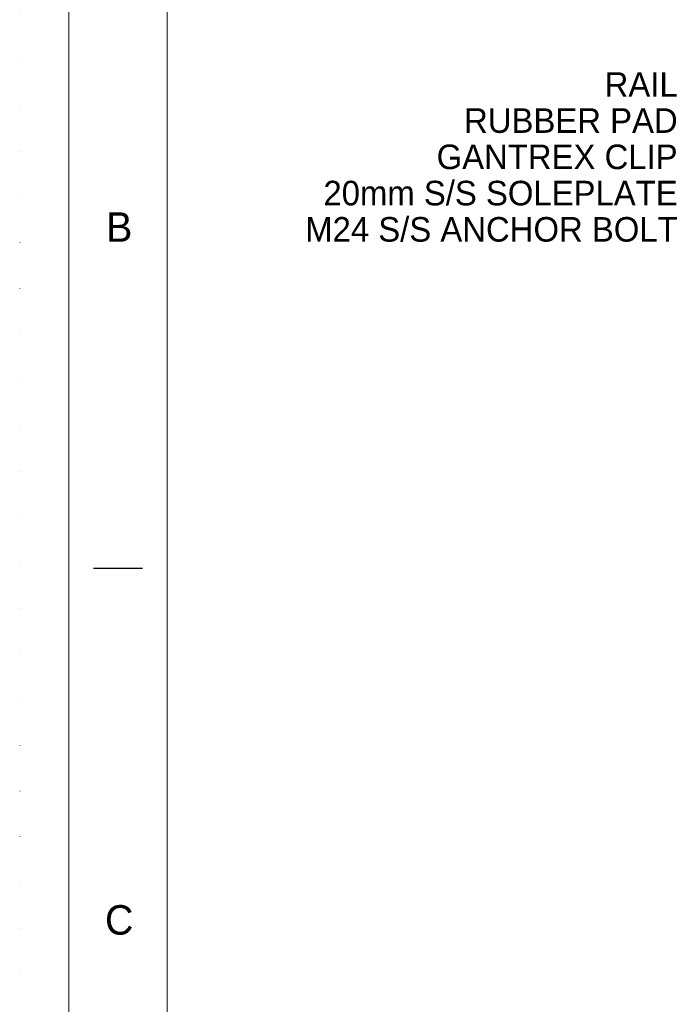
# Model space of a CAD drawing. Header units: millimetres. Extents: x -13186 to -571, y -579947 to -571037.
# Tile 2 of 31: x -13186 to -12179, y -574042 to -572540. Entities that reach past the tile are written whole.
import ezdxf

# ---------------------------------------------------------------- set-up
doc = ezdxf.new("R2010")
doc.units = ezdxf.units.MM
doc.header["$MEASUREMENT"] = 0
doc.linetypes.add('DGN Style 1', pattern=[69.724857, 0.116015, -69.608842])
doc.styles.add('Style-ENGINEERING', font='ENGINEERING.shx')

# ---------------------------------------------------------------- blocks, each defined once
blk = doc.blocks.new('*U269')
blk.add_line((-408.05, 141.03), (-413.05, 141.03))
at = {"color": 7, "linetype": 'Continuous', "lineweight": 0, "flags": 128}
blk.add_lwpolyline([(-415.55, 292.03), (415.45, 292.03), (415.45, -291.97), (-415.55, -291.97), (-415.55, 292.03)], close=True, dxfattribs=at)
at = {"color": 7, "linetype": 'Continuous', "lineweight": 13, "flags": 128}
blk.add_lwpolyline([(-405.55, 282.03), (405.45, 282.03), (405.45, -281.97), (-405.55, -281.97), (-405.55, 282.03)], close=True, dxfattribs=at)
at = {"char_height": 3, "attachment_point": 5, "line_spacing_factor": 1.2, "style": 'Style-ENGINEERING'}
for s, insert in [('B', (-410.42, 175.78)), ('C', (-410.42, 105.28))]:
    blk.add_mtext(s, dxfattribs=dict(at, insert=insert))
blk = doc.blocks.new('*U140')
at = {"color": 7, "linetype": 'DGN Style 1', "lineweight": 0, "flags": 128}
blk.add_lwpolyline([(-6307.48, 4454.97), (6307.52, 4454.97), (6307.52, -4455.03), (-6307.48, -4455.03), (-6307.48, 4454.97)], close=True, dxfattribs=at)
at = {"xscale": 14.99999999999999, "yscale": 14.99999999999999, "zscale": 14.99999999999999}
blk.add_blockref('*U269', (0.72, -0.48), dxfattribs=at)
at = {"char_height": 37.5, "attachment_point": 6, "line_spacing_factor": 1.2, "style": 'Style-ENGINEERING'}
for s, insert in [('RAIL', (-5303.25, 2853.74)), ('RUBBER PAD', (-5303.25, 2798.42)), ('GANTREX CLIP', (-5303.34, 2743.09)), ('20mm S/S SOLEPLATE', (-5303.25, 2687.77)), ('M24 S/S ANCHOR BOLT', (-5303.25, 2632.45))]:
    blk.add_mtext(s, dxfattribs=dict(at, insert=insert))

msp = doc.modelspace()

# ---------------------------------------------------------------- block references
at = {"color": 7, "lineweight": 13}
msp.add_blockref('*U140', (-6878.35, -575492.15), dxfattribs=at)

doc.saveas('drawing.dxf')
